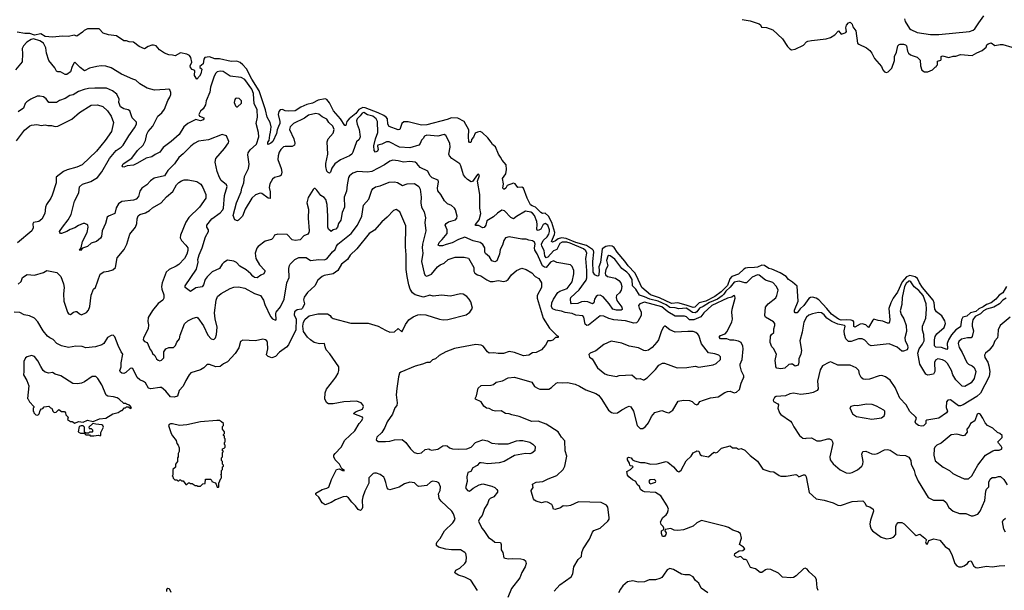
# Model space of a CAD drawing. Extents: x 2087054 to 2277909, y 548907 to 753496.
# Tile 182 of 256: x 2148092 to 2159001, y 622346 to 628675. Entities that reach past the tile are written whole.
import ezdxf

# ---------------------------------------------------------------- set-up
doc = ezdxf.new("R2010")
doc.units = 0

msp = doc.modelspace()

# ---------------------------------------------------------------- linework, layer by layer
at = {"layer": '0CON20XD'}
for points in [[(2156095, 628678), (2156184, 628664), (2156285, 628629), (2156299, 628619), (2156311, 628591), (2156365, 628590), (2156435, 628563), (2156544, 628464), (2156598, 628378), (2156625, 628350), (2156645, 628340), (2156685, 628347), (2156775, 628391), (2156808, 628428), (2156825, 628438), (2156865, 628446), (2157028, 628462), (2157075, 628477), (2157125, 628507), (2157165, 628550), (2157195, 628516), (2157226, 628524), (2157245, 628533), (2157252, 628545), (2157246, 628585), (2157251, 628615), (2157275, 628639), (2157295, 628646), (2157317, 628625), (2157324, 628594), (2157355, 628550), (2157376, 628416), (2157388, 628405), (2157475, 628364), (2157512, 628332), (2157533, 628303), (2157562, 628245), (2157642, 628155), (2157655, 628120), (2157675, 628096), (2157695, 628091), (2157715, 628098), (2157755, 628137), (2157786, 628224), (2157784, 628266), (2157807, 628315), (2157822, 628385), (2157835, 628398), (2157847, 628403), (2157885, 628403), (2157905, 628396), (2157917, 628385), (2157929, 628325), (2157940, 628305), (2157962, 628285), (2157992, 628275), (2158035, 628260), (2158067, 628225), (2158071, 628165), (2158088, 628115), (2158115, 628098), (2158152, 628098), (2158205, 628118), (2158235, 628150), (2158250, 628155), (2158250, 628165), (2158260, 628175), (2158260, 628215), (2158298, 628225), (2158303, 628235), (2158302, 628265), (2158315, 628273), (2158385, 628257), (2158435, 628271), (2158465, 628269), (2158515, 628288), (2158645, 628278), (2158695, 628308), (2158757, 628335), (2158799, 628371), (2158808, 628395), (2158821, 628409), (2158855, 628419), (2158895, 628388), (2158955, 628400), (2158985, 628400), (2159085, 628371)], [(2157895, 628685), (2157902, 628655), (2157949, 628579), (2157966, 628565), (2158035, 628534), (2158185, 628510), (2158275, 628510), (2158615, 628543), (2158655, 628558), (2158675, 628572), (2158720, 628640), (2158773, 628717)], [(2159025, 625715), (2158985, 625645), (2158945, 625618), (2158906, 625574), (2158855, 625535), (2158802, 625518), (2158765, 625492), (2158720, 625470), (2158685, 625438), (2158625, 625425), (2158585, 625388), (2158543, 625375), (2158527, 625345), (2158515, 625267), (2158465, 625237), (2158415, 625179), (2158384, 625126), (2158369, 625085), (2158370, 625030), (2158365, 625016), (2158305, 625039), (2158243, 625043), (2158227, 625057), (2158227, 625125), (2158235, 625160), (2158255, 625192), (2158335, 625262), (2158350, 625305), (2158343, 625335), (2158310, 625390), (2158251, 625435), (2158233, 625463), (2158223, 625535), (2158212, 625565), (2158094, 625705), (2158063, 625755), (2158041, 625805), (2158014, 625824), (2157955, 625838), (2157917, 625823), (2157871, 625769), (2157818, 625652), (2157768, 625585), (2157744, 625535), (2157723, 625473), (2157731, 625345), (2157725, 625311), (2157705, 625309), (2157655, 625333), (2157605, 625339), (2157557, 625353), (2157545, 625344), (2157495, 625260), (2157465, 625292), (2157425, 625300), (2157405, 625297), (2157345, 625265), (2157332, 625272), (2157332, 625325), (2157325, 625335), (2157305, 625343), (2157255, 625347), (2157195, 625341), (2157165, 625353), (2157085, 625409), (2157035, 625472), (2156945, 625567), (2156915, 625585), (2156875, 625597), (2156855, 625595), (2156835, 625584), (2156781, 625505), (2156740, 625470), (2156705, 625425), (2156685, 625422), (2156676, 625435), (2156678, 625455), (2156718, 625552), (2156705, 625718), (2156655, 625765), (2156611, 625795), (2156585, 625825), (2156519, 625869), (2156427, 625907), (2156391, 625915), (2156345, 625950), (2156315, 625952), (2156268, 625932), (2156233, 625925), (2156155, 625924), (2156135, 625919), (2156115, 625909), (2156055, 625854), (2155982, 625825), (2155960, 625800), (2155935, 625727), (2155865, 625655), (2155795, 625604), (2155695, 625553), (2155620, 625535), (2155572, 625488), (2155555, 625482), (2155475, 625510), (2155385, 625533), (2155315, 625526), (2155182, 625592), (2155080, 625625), (2154986, 625705), (2154927, 625835), (2154906, 625866), (2154832, 625945), (2154798, 625998), (2154712, 626095), (2154677, 626147), (2154655, 626163), (2154625, 626166), (2154585, 626160), (2154546, 626134), (2154528, 625982), (2154510, 625935), (2154514, 625895), (2154508, 625845), (2154505, 625834), (2154495, 625831), (2154465, 625845), (2154447, 625875), (2154441, 625995), (2154455, 626095), (2154449, 626115), (2154438, 626128), (2154372, 626172), (2154255, 626205), (2154145, 626248), (2154094, 626256), (2154057, 626243), (2154027, 626223), (2153996, 626206), (2153986, 626215), (2154018, 626292), (2154020, 626315), (2153989, 626425), (2153950, 626495), (2153915, 626530), (2153885, 626526), (2153865, 626537), (2153806, 626595), (2153769, 626609), (2153753, 626623), (2153716, 626696), (2153675, 626806), (2153655, 626817), (2153610, 626815), (2153581, 626855), (2153565, 626861), (2153495, 626835), (2153480, 626805), (2153465, 626796), (2153455, 626796), (2153446, 626805), (2153453, 626855), (2153442, 626915), (2153478, 626965), (2153486, 627015), (2153482, 627065), (2153437, 627117), (2153421, 627151), (2153396, 627185), (2153364, 627265), (2153332, 627292), (2153316, 627316), (2153278, 627365), (2153215, 627424), (2153195, 627434), (2153163, 627427), (2153140, 627415), (2153119, 627371), (2153097, 627345), (2153095, 627320), (2153087, 627313), (2153075, 627313), (2153068, 627325), (2153064, 627375), (2153067, 627455), (2153017, 627545), (2152945, 627582), (2152875, 627588), (2152827, 627567), (2152602, 627508), (2152545, 627507), (2152395, 627544), (2152347, 627543), (2152325, 627525), (2152305, 627458), (2152287, 627453), (2152185, 627490), (2152171, 627515), (2152168, 627575), (2152153, 627595), (2152125, 627611), (2152063, 627643), (2151919, 627699), (2151895, 627701), (2151850, 627680), (2151816, 627634), (2151742, 627575), (2151718, 627545), (2151705, 627502), (2151695, 627503), (2151648, 627575), (2151568, 627665), (2151525, 627752), (2151495, 627788), (2151475, 627798), (2151399, 627781), (2151335, 627750), (2151275, 627736), (2151207, 627705), (2151145, 627665), (2151069, 627659), (2151033, 627663), (2151005, 627679), (2150977, 627675), (2150962, 627658), (2150955, 627625), (2150976, 627545), (2150974, 627525), (2150959, 627491), (2150944, 627455), (2150937, 627413), (2150897, 627325), (2150875, 627306), (2150845, 627292), (2150840, 627295), (2150841, 627315), (2150855, 627335), (2150862, 627395), (2150872, 627428), (2150878, 627485), (2150868, 627535), (2150835, 627594), (2150817, 627677), (2150745, 627885), (2150664, 628015), (2150605, 628129), (2150565, 628175), (2150535, 628199), (2150500, 628215), (2150435, 628213), (2150305, 628242), (2150255, 628240), (2150195, 628263), (2150145, 628255), (2150131, 628239), (2150125, 628184), (2150088, 628155), (2150088, 628145), (2150104, 628135), (2150109, 628125), (2150099, 628075), (2150085, 628048), (2150055, 628016), (2150028, 628055), (2150032, 628112), (2150003, 628123), (2149984, 628145), (2149983, 628165), (2149998, 628205), (2149988, 628255), (2149975, 628277), (2149945, 628293), (2149875, 628306), (2149816, 628274), (2149785, 628282), (2149744, 628284), (2149695, 628302), (2149642, 628342), (2149605, 628384), (2149576, 628394), (2149555, 628394), (2149515, 628379), (2149475, 628350), (2149415, 628378), (2149355, 628426), (2149305, 628430), (2149275, 628442), (2149245, 628440), (2149166, 628496), (2149075, 628506), (2149016, 628526), (2148972, 628572), (2148845, 628572), (2148805, 628554), (2148787, 628535), (2148725, 628492), (2148695, 628503), (2148635, 628488), (2148565, 628494), (2148455, 628480), (2148375, 628490), (2148325, 628517), (2148255, 628505), (2148205, 628521), (2148151, 628521), (2148065, 628536)], [(2152998, 626992), (2152981, 627055), (2152968, 627078), (2152881, 627135), (2152854, 627165), (2152848, 627185), (2152863, 627263), (2152859, 627305), (2152815, 627390), (2152795, 627400), (2152725, 627383), (2152602, 627395), (2152578, 627382), (2152564, 627356), (2152545, 627337), (2152529, 627301), (2152513, 627285), (2152415, 627253), (2152300, 627260), (2152185, 627320), (2152155, 627321), (2152105, 627294), (2152060, 627285), (2152056, 627274), (2152063, 627235), (2152055, 627216), (2152035, 627206), (2152021, 627225), (2152016, 627275), (2152034, 627355), (2152060, 627425), (2152055, 627545), (2152042, 627575), (2152005, 627605), (2151945, 627620), (2151905, 627647), (2151885, 627639), (2151863, 627607), (2151832, 627575), (2151824, 627555), (2151831, 627515), (2151853, 627457), (2151864, 627375), (2151852, 627348), (2151825, 627319), (2151784, 627205), (2151771, 627185), (2151746, 627165), (2151645, 627122), (2151583, 627075), (2151551, 627029), (2151537, 626983), (2151525, 626974), (2151509, 626979), (2151496, 626995), (2151483, 627045), (2151485, 627080), (2151508, 627185), (2151499, 627319), (2151511, 627355), (2151564, 627415), (2151578, 627458), (2151563, 627495), (2151519, 627535), (2151495, 627572), (2151445, 627596), (2151405, 627628), (2151375, 627635), (2151292, 627615), (2151247, 627583), (2151125, 627523), (2151090, 627485), (2151082, 627458), (2151130, 627355), (2151139, 627305), (2151136, 627285), (2151111, 627269), (2151035, 627269), (2151016, 627264), (2150987, 627235), (2150969, 627205), (2150955, 627165), (2150953, 627125), (2150991, 627025), (2150997, 626983), (2150988, 626952), (2150975, 626938), (2150915, 626924), (2150892, 626908), (2150864, 626856), (2150857, 626815), (2150868, 626765), (2150868, 626692), (2150845, 626696), (2150775, 626747), (2150755, 626751), (2150705, 626733), (2150663, 626697), (2150590, 626575), (2150562, 626495), (2150518, 626452), (2150505, 626444), (2150476, 626456), (2150456, 626505), (2150494, 626645), (2150548, 626765), (2150554, 626806), (2150576, 626865), (2150584, 626937), (2150628, 627025), (2150634, 627074), (2150620, 627175), (2150623, 627197), (2150645, 627230), (2150715, 627295), (2150741, 627375), (2150739, 627425), (2150713, 627525), (2150728, 627595), (2150722, 627675), (2150691, 627745), (2150688, 627795), (2150684, 627855), (2150666, 627905), (2150585, 628012), (2150545, 628034), (2150425, 628048), (2150345, 628102), (2150315, 628104), (2150280, 628095), (2150262, 628078), (2150242, 628038), (2150208, 627925), (2150199, 627871), (2150157, 627775), (2150151, 627729), (2150124, 627686), (2150095, 627660), (2150078, 627625), (2150084, 627604), (2150131, 627585), (2150133, 627575), (2150127, 627565), (2150095, 627555), (2150045, 627567), (2149955, 627524), (2149910, 627485), (2149858, 627402), (2149770, 627325), (2149683, 627257), (2149646, 627205), (2149595, 627181), (2149558, 627155), (2149495, 627141), (2149398, 627082), (2149355, 627062), (2149285, 627053), (2149245, 627041), (2149234, 627044), (2149227, 627055), (2149239, 627075), (2149335, 627141), (2149397, 627225), (2149459, 627285), (2149486, 627334), (2149502, 627405), (2149516, 627435), (2149567, 627493), (2149624, 627605), (2149668, 627642), (2149695, 627681), (2149732, 627778), (2149755, 627815), (2149767, 627847), (2149767, 627867), (2149755, 627897), (2149743, 627903), (2149705, 627900), (2149585, 627892), (2149505, 627916), (2149423, 627965), (2149378, 628005), (2149345, 628014), (2149221, 628071), (2149105, 628141), (2149045, 628158), (2148995, 628162), (2148946, 628154), (2148865, 628138), (2148809, 628109), (2148762, 628145), (2148705, 628203), (2148695, 628196), (2148673, 628155), (2148657, 628095), (2148615, 628067), (2148597, 628067), (2148546, 628096), (2148515, 628096), (2148502, 628105), (2148482, 628142), (2148415, 628223), (2148389, 628305), (2148382, 628362), (2148355, 628415), (2148315, 628439), (2148245, 628463), (2148218, 628455), (2148173, 628427), (2148135, 628385), (2148120, 628355), (2148125, 628295), (2148121, 628209), (2148045, 628118)], [(2152819, 626181), (2152775, 626168), (2152745, 626166), (2152729, 626175), (2152741, 626205), (2152774, 626236), (2152827, 626305), (2152827, 626345), (2152807, 626395), (2152817, 626413), (2152845, 626432), (2152921, 626455), (2152936, 626474), (2152938, 626495), (2152921, 626565), (2152911, 626585), (2152875, 626616), (2152832, 626632), (2152798, 626665), (2152760, 626735), (2152726, 626776), (2152720, 626805), (2152731, 626875), (2152727, 626895), (2152662, 626922), (2152637, 626947), (2152615, 626994), (2152528, 627035), (2152491, 627081), (2152473, 627093), (2152415, 627102), (2152345, 627093), (2152285, 627110), (2152225, 627118), (2152195, 627106), (2152136, 627064), (2151995, 626993), (2151945, 626985), (2151835, 626990), (2151785, 626972), (2151745, 626942), (2151737, 626925), (2151722, 626845), (2151715, 626775), (2151687, 626705), (2151690, 626595), (2151664, 626536), (2151649, 626452), (2151626, 626415), (2151615, 626373), (2151595, 626353), (2151566, 626344), (2151545, 626327), (2151515, 626351), (2151506, 626375), (2151506, 626495), (2151499, 626625), (2151485, 626680), (2151465, 626702), (2151429, 626725), (2151385, 626786), (2151365, 626803), (2151355, 626803), (2151345, 626793), (2151287, 626703), (2151272, 626645), (2151293, 626575), (2151289, 626475), (2151300, 626335), (2151297, 626313), (2151285, 626298), (2151241, 626279), (2151198, 626235), (2151145, 626227), (2151113, 626233), (2151055, 626292), (2150953, 626297), (2150916, 626284), (2150901, 626255), (2150883, 626237), (2150811, 626219), (2150735, 626161), (2150720, 626140), (2150703, 626085), (2150707, 626025), (2150751, 625955), (2150807, 625895), (2150808, 625882), (2150797, 625855), (2150765, 625843), (2150725, 625812), (2150695, 625816), (2150675, 625829), (2150654, 625855), (2150601, 625901), (2150533, 625943), (2150495, 625983), (2150465, 625997), (2150395, 626009), (2150355, 625982), (2150336, 625964), (2150306, 625914), (2150225, 625877), (2150168, 625822), (2150149, 625795), (2150129, 625735), (2150115, 625714), (2150045, 625701), (2149985, 625660), (2149924, 625705), (2149926, 625725), (2150053, 625907), (2150068, 625985), (2150067, 626015), (2150082, 626068), (2150114, 626145), (2150152, 626268), (2150184, 626325), (2150184, 626345), (2150164, 626375), (2150166, 626395), (2150220, 626465), (2150315, 626532), (2150344, 626565), (2150352, 626585), (2150362, 626725), (2150390, 626825), (2150383, 626845), (2150325, 626893), (2150305, 626925), (2150281, 626991), (2150258, 627095), (2150267, 627135), (2150363, 627247), (2150405, 627308), (2150409, 627325), (2150385, 627388), (2150335, 627401), (2150185, 627341), (2150075, 627328), (2150025, 627302), (2149987, 627273), (2149905, 627186), (2149854, 627145), (2149806, 627075), (2149735, 627004), (2149695, 626942), (2149584, 626916), (2149543, 626887), (2149502, 626845), (2149444, 626806), (2149422, 626775), (2149408, 626715), (2149384, 626686), (2149355, 626675), (2149225, 626657), (2149186, 626634), (2149163, 626587), (2149146, 626524), (2149075, 626497), (2149060, 626485), (2149044, 626415), (2149007, 626333), (2149000, 626270), (2148988, 626252), (2148945, 626216), (2148885, 626196), (2148845, 626160), (2148789, 626141), (2148765, 626114), (2148755, 626120), (2148774, 626146), (2148788, 626215), (2148839, 626315), (2148852, 626375), (2148846, 626395), (2148835, 626405), (2148815, 626414), (2148797, 626413), (2148745, 626391), (2148705, 626367), (2148652, 626348), (2148615, 626326), (2148556, 626304), (2148545, 626303), (2148536, 626315), (2148535, 626327), (2148565, 626375), (2148630, 626455), (2148664, 626515), (2148699, 626661), (2148746, 626755), (2148755, 626821), (2148788, 626852), (2148879, 626881), (2148955, 626923), (2149003, 626987), (2149086, 627135), (2149161, 627225), (2149215, 627260), (2149240, 627285), (2149302, 627388), (2149365, 627475), (2149388, 627515), (2149388, 627538), (2149340, 627585), (2149313, 627663), (2149294, 627674), (2149245, 627686), (2149209, 627709), (2149190, 627755), (2149194, 627795), (2149168, 627848), (2149122, 627885), (2149055, 627915), (2148925, 627917), (2148855, 627912), (2148805, 627900), (2148745, 627879), (2148685, 627843), (2148647, 627833), (2148595, 627800), (2148535, 627778), (2148500, 627755), (2148417, 627757), (2148385, 627796), (2148355, 627820), (2148315, 627828), (2148285, 627826), (2148215, 627794), (2148173, 627765), (2148153, 627745), (2148134, 627695), (2148075, 627654)], [(2150505, 627710), (2150549, 627751), (2150550, 627775), (2150525, 627800), (2150496, 627806), (2150485, 627802), (2150475, 627788), (2150470, 627755), (2150485, 627720), (2150495, 627710), (2150505, 627710)], [(2148057, 627333), (2148145, 627448), (2148205, 627496), (2148225, 627505), (2148284, 627514), (2148335, 627502), (2148354, 627506), (2148375, 627510), (2148405, 627500), (2148445, 627501), (2148485, 627490), (2148516, 627494), (2148669, 627571), (2148754, 627645), (2148885, 627727), (2148955, 627732), (2149012, 627712), (2149065, 627665), (2149105, 627605), (2149130, 627535), (2149110, 627435), (2149041, 627335), (2148944, 627215), (2148785, 627066), (2148725, 627038), (2148619, 627011), (2148577, 626993), (2148495, 626930), (2148495, 626865), (2148452, 626728), (2148436, 626694), (2148390, 626625), (2148379, 626595), (2148371, 626525), (2148336, 626464), (2148303, 626437), (2148244, 626425), (2148238, 626412), (2148241, 626365), (2148226, 626335), (2148070, 626200)], [(2159023, 625587), (2158985, 625563), (2158947, 625523), (2158885, 625487), (2158805, 625464), (2158772, 625445), (2158737, 625413), (2158678, 625385), (2158654, 625345), (2158645, 625305), (2158645, 625275), (2158660, 625225), (2158645, 625160), (2158632, 625148), (2158594, 625146), (2158525, 625130), (2158496, 625105), (2158489, 625085), (2158499, 625039), (2158535, 624985), (2158585, 624874), (2158604, 624855), (2158645, 624837), (2158667, 624817), (2158685, 624775), (2158667, 624695), (2158635, 624646), (2158565, 624606), (2158535, 624609), (2158465, 624682), (2158432, 624735), (2158415, 624785), (2158371, 624861), (2158345, 624888), (2158315, 624901), (2158265, 624914), (2158240, 624900), (2158228, 624872), (2158231, 624775), (2158216, 624744), (2158155, 624731), (2158132, 624742), (2158066, 624855), (2158042, 624975), (2158059, 625025), (2158094, 625075), (2158112, 625115), (2158109, 625185), (2158093, 625233), (2158094, 625275), (2158131, 625365), (2158138, 625465), (2158137, 625525), (2158102, 625615), (2158055, 625670), (2158003, 625713), (2157965, 625768), (2157955, 625775), (2157942, 625775), (2157915, 625750), (2157896, 625715), (2157869, 625595), (2157865, 625515), (2157848, 625445), (2157857, 625405), (2157886, 625356), (2157914, 625284), (2157919, 625215), (2157898, 625145), (2157904, 625114), (2157929, 625065), (2157931, 625035), (2157924, 625015), (2157885, 624997), (2157865, 624999), (2157815, 625043), (2157725, 625080), (2157525, 625058), (2157505, 625070), (2157455, 625121), (2157425, 625135), (2157385, 625134), (2157305, 625107), (2157275, 625106), (2157246, 625136), (2157231, 625185), (2157227, 625225), (2157238, 625275), (2157232, 625285), (2157158, 625298), (2157089, 625329), (2157033, 625363), (2157005, 625402), (2156975, 625422), (2156944, 625426), (2156875, 625414), (2156835, 625397), (2156809, 625375), (2156780, 625320), (2156762, 625208), (2156734, 625115), (2156753, 625005), (2156746, 624964), (2156726, 624914), (2156726, 624875), (2156716, 624845), (2156685, 624834), (2156655, 624854), (2156635, 624856), (2156615, 624849), (2156568, 624812), (2156525, 624801), (2156481, 624811), (2156470, 624825), (2156471, 624841), (2156464, 624895), (2156476, 624965), (2156445, 625028), (2156424, 625045), (2156408, 625095), (2156412, 625165), (2156423, 625185), (2156446, 625205), (2156446, 625245), (2156460, 625285), (2156460, 625305), (2156443, 625325), (2156354, 625374), (2156346, 625395), (2156355, 625487), (2156386, 625524), (2156468, 625592), (2156481, 625615), (2156495, 625675), (2156478, 625715), (2156435, 625761), (2156356, 625786), (2156285, 625842), (2156265, 625846), (2156209, 625821), (2156145, 625758), (2156125, 625758), (2156065, 625776), (2156007, 625763), (2155962, 625708), (2155914, 625665), (2155892, 625632), (2155875, 625612), (2155823, 625577), (2155735, 625539), (2155665, 625493), (2155625, 625475), (2155595, 625435), (2155575, 625424), (2155545, 625426), (2155495, 625465), (2155475, 625474), (2155395, 625470), (2155355, 625480), (2155295, 625482), (2155255, 625511), (2155165, 625554), (2155075, 625576), (2155015, 625603), (2154958, 625618), (2154919, 625685), (2154881, 625725), (2154877, 625795), (2154845, 625849), (2154820, 625875), (2154762, 625915), (2154685, 626020), (2154635, 626055), (2154621, 626059), (2154608, 626052), (2154592, 626005), (2154608, 625945), (2154585, 625904), (2154578, 625865), (2154581, 625845), (2154605, 625825), (2154695, 625807), (2154731, 625781), (2154752, 625755), (2154764, 625715), (2154757, 625675), (2154739, 625645), (2154705, 625615), (2154699, 625595), (2154709, 625559), (2154763, 625485), (2154769, 625462), (2154755, 625455), (2154705, 625452), (2154665, 625463), (2154625, 625522), (2154555, 625603), (2154525, 625620), (2154495, 625617), (2154480, 625605), (2154461, 625575), (2154452, 625535), (2154437, 625523), (2154386, 625546), (2154345, 625550), (2154315, 625546), (2154275, 625528), (2154205, 625522), (2154198, 625535), (2154194, 625575), (2154200, 625595), (2154291, 625679), (2154367, 625785), (2154377, 625813), (2154377, 625895), (2154365, 626025), (2154375, 626085), (2154365, 626113), (2154339, 626135), (2154191, 626195), (2154155, 626206), (2154101, 626209), (2154077, 626193), (2154045, 626128), (2154005, 626112), (2153945, 626040), (2153925, 626035), (2153910, 626055), (2153902, 626115), (2153877, 626165), (2153874, 626185), (2153891, 626225), (2153935, 626267), (2153955, 626295), (2153964, 626325), (2153961, 626345), (2153943, 626395), (2153915, 626416), (2153892, 626405), (2153867, 626353), (2153835, 626336), (2153825, 626342), (2153822, 626352), (2153825, 626405), (2153821, 626435), (2153795, 626502), (2153775, 626530), (2153755, 626541), (2153695, 626552), (2153595, 626492), (2153565, 626467), (2153535, 626481), (2153464, 626554), (2153435, 626564), (2153385, 626529), (2153343, 626487), (2153269, 626445), (2153257, 626395), (2153240, 626370), (2153225, 626366), (2153175, 626392), (2153144, 626394), (2153141, 626405), (2153184, 626456), (2153200, 626525), (2153190, 626585), (2153191, 626735), (2153166, 626885), (2153186, 626946), (2153175, 626962), (2153165, 626958), (2153110, 626880), (2153095, 626876), (2153055, 626901), (2153032, 626925), (2153009, 626955), (2152998, 626992)], [(2148075, 625742), (2148107, 625773), (2148124, 625815), (2148175, 625848), (2148255, 625843), (2148355, 625872), (2148395, 625892), (2148505, 625871), (2148548, 625825), (2148578, 625745), (2148586, 625704), (2148577, 625633), (2148583, 625555), (2148622, 625432), (2148635, 625412), (2148655, 625406), (2148688, 625432), (2148715, 625440), (2148727, 625437), (2148755, 625411), (2148778, 625402), (2148832, 625428), (2148856, 625454), (2148869, 625495), (2148885, 625620), (2148912, 625685), (2148934, 625706), (2148985, 625853), (2149023, 625877), (2149077, 625887), (2149125, 625901), (2149153, 625927), (2149174, 626035), (2149249, 626125), (2149280, 626185), (2149314, 626296), (2149377, 626373), (2149390, 626415), (2149393, 626467), (2149405, 626499), (2149425, 626513), (2149488, 626532), (2149531, 626559), (2149565, 626588), (2149661, 626645), (2149720, 626710), (2149789, 626771), (2149831, 626845), (2149855, 626870), (2149885, 626888), (2149915, 626898), (2149958, 626898), (2150055, 626882), (2150099, 626849), (2150122, 626815), (2150154, 626735), (2150155, 626695), (2150083, 626595), (2149965, 626482), (2149932, 626428), (2149875, 626285), (2149872, 626255), (2149884, 626225), (2149935, 626175), (2149955, 626145), (2149956, 626115), (2149945, 626075), (2149919, 626025), (2149855, 625960), (2149825, 625940), (2149747, 625905), (2149716, 625874), (2149671, 625755), (2149663, 625715), (2149666, 625685), (2149690, 625625), (2149690, 625585), (2149679, 625565), (2149625, 625529), (2149565, 625451), (2149517, 625373), (2149511, 625329), (2149520, 625290), (2149515, 625245), (2149464, 625145), (2149462, 625125), (2149476, 625106), (2149505, 625093), (2149538, 625018), (2149556, 624996), (2149564, 624974), (2149591, 624951), (2149608, 624915), (2149625, 624898), (2149645, 624891), (2149665, 624900), (2149691, 624925), (2149689, 624991), (2149712, 625025), (2149745, 625040), (2149795, 625041), (2149817, 625063), (2149833, 625097), (2149864, 625135), (2149870, 625175), (2149919, 625301), (2149955, 625334), (2150015, 625366), (2150054, 625374), (2150066, 625367), (2150128, 625278), (2150178, 625175), (2150215, 625136), (2150245, 625127), (2150260, 625145), (2150273, 625185), (2150281, 625265), (2150259, 625359), (2150249, 625425), (2150268, 625565), (2150285, 625605), (2150325, 625640), (2150425, 625694), (2150465, 625709), (2150515, 625711), (2150585, 625699), (2150695, 625640), (2150760, 625615), (2150794, 625565), (2150809, 625515), (2150870, 625385), (2150895, 625358), (2150925, 625344), (2150933, 625347), (2150929, 625415), (2150935, 625433), (2150981, 625489), (2151021, 625575), (2151053, 625755), (2151079, 625815), (2151073, 625915), (2151080, 625950), (2151088, 625965), (2151139, 626015), (2151185, 626038), (2151266, 626036), (2151315, 626004), (2151405, 626016), (2151465, 626011), (2151495, 626021), (2151558, 626102), (2151588, 626125), (2151602, 626165), (2151616, 626184), (2151766, 626305), (2151836, 626395), (2151883, 626497), (2151901, 626619), (2151962, 626685), (2151995, 626785), (2152007, 626803), (2152035, 626820), (2152085, 626831), (2152185, 626873), (2152245, 626876), (2152278, 626868), (2152335, 626837), (2152387, 626853), (2152467, 626857), (2152513, 626825), (2152529, 626795), (2152539, 626705), (2152535, 626642), (2152545, 626595), (2152572, 626545), (2152588, 626478), (2152580, 626425), (2152591, 626335), (2152556, 626185), (2152552, 626145), (2152558, 626085), (2152543, 625995), (2152573, 625863), (2152585, 625839), (2152605, 625831), (2152655, 625852), (2152722, 625935), (2152752, 625958), (2152795, 625975), (2152838, 626015), (2152917, 626043), (2153015, 626041), (2153065, 626029), (2153123, 625925), (2153124, 625885), (2153136, 625865), (2153165, 625844), (2153201, 625835), (2153268, 625788), (2153305, 625773), (2153338, 625772), (2153395, 625781), (2153455, 625771), (2153482, 625778), (2153506, 625795), (2153542, 625845), (2153597, 625895), (2153655, 625919), (2153705, 625906), (2153765, 625867), (2153805, 625828), (2153845, 625805), (2153873, 625755), (2153874, 625706), (2153825, 625615), (2153825, 625588), (2153891, 625365), (2153964, 625254), (2154042, 625172), (2154060, 625165), (2154058, 625152), (2154028, 625152), (2153999, 625121), (2153976, 625114), (2153945, 625113), (2153917, 625065), (2153875, 625014), (2153816, 624984), (2153775, 624982), (2153735, 624953), (2153675, 624947), (2153574, 624984), (2153515, 624995), (2153453, 624973), (2153395, 624972), (2153345, 624980), (2153295, 624977), (2153275, 624993), (2153226, 625055), (2153205, 625066), (2153145, 625073), (2152911, 625029), (2152815, 624991), (2152739, 624951), (2152698, 624915), (2152666, 624904), (2152635, 624873), (2152603, 624873), (2152557, 624853), (2152475, 624834), (2152315, 624767), (2152302, 624755), (2152288, 624715), (2152271, 624585), (2152265, 624515), (2152273, 624425), (2152270, 624395), (2152249, 624371), (2152221, 624299), (2152165, 624216), (2152138, 624152), (2152103, 624097), (2152051, 624045), (2152040, 624015), (2152065, 623997), (2152144, 623996), (2152195, 624000), (2152245, 624016), (2152329, 624019), (2152372, 623985), (2152421, 623915), (2152463, 623875), (2152502, 623862), (2152545, 623870), (2152585, 623908), (2152625, 623914), (2152637, 623907), (2152655, 623900), (2152725, 623912), (2152782, 623948), (2152805, 623952), (2152828, 623948), (2152856, 623926), (2152886, 623916), (2152955, 623910), (2153045, 623914), (2153096, 623934), (2153144, 623985), (2153160, 623995), (2153225, 624014), (2153275, 624004), (2153325, 623979), (2153395, 623971), (2153505, 623971), (2153595, 624004), (2153628, 624008), (2153665, 624007), (2153745, 623989), (2153779, 623969), (2153803, 623943), (2153798, 623895), (2153765, 623866), (2153745, 623861), (2153695, 623863), (2153575, 623842), (2153460, 623775), (2153405, 623759), (2153275, 623751), (2153235, 623757)], [(2153165, 622343), (2153090, 622460), (2153025, 622494), (2152954, 622514), (2152916, 622535), (2152913, 622545), (2152925, 622570), (2152967, 622593), (2153026, 622645), (2153038, 622665), (2153044, 622715), (2153036, 622755), (2153026, 622767), (2152976, 622796), (2152875, 622795), (2152815, 622802), (2152731, 622825), (2152711, 622845), (2152709, 622865), (2152716, 622884), (2152750, 622920), (2152798, 623005), (2152891, 623095), (2152916, 623136), (2152899, 623195), (2152881, 623225), (2152761, 623335), (2152738, 623365), (2152731, 623415), (2152751, 623455), (2152756, 623495), (2152737, 623537), (2152715, 623550), (2152665, 623556), (2152645, 623546), (2152605, 623510), (2152515, 623496), (2152498, 623505), (2152465, 623539), (2152415, 623544), (2152355, 623528), (2152298, 623492), (2152195, 623461), (2152175, 623468), (2152162, 623482), (2152148, 623542), (2152136, 623585), (2152125, 623601), (2152085, 623631), (2152045, 623646), (2152025, 623647), (2152009, 623641), (2151962, 623595), (2151962, 623535), (2151915, 623445), (2151895, 623384), (2151887, 623345), (2151890, 623265), (2151883, 623245), (2151867, 623233), (2151842, 623242), (2151812, 623285), (2151773, 623323), (2151735, 623373), (2151715, 623386), (2151678, 623382), (2151591, 623349), (2151545, 623322), (2151475, 623294), (2151445, 623316), (2151408, 623378), (2151375, 623408), (2151372, 623425), (2151444, 623466), (2151495, 623478), (2151518, 623492), (2151548, 623575), (2151604, 623685), (2151632, 623692), (2151668, 623675), (2151692, 623675), (2151663, 623693), (2151637, 623745), (2151589, 623795), (2151574, 623825), (2151574, 623845), (2151586, 623864), (2151654, 623935), (2151695, 624012), (2151805, 624114), (2151855, 624195), (2151882, 624228), (2151894, 624255), (2151890, 624265), (2151796, 624305), (2151799, 624315), (2151822, 624328), (2151891, 624355), (2151901, 624385), (2151894, 624405), (2151876, 624426), (2151825, 624446), (2151685, 624436), (2151565, 624414), (2151515, 624414), (2151495, 624424), (2151474, 624465), (2151478, 624535), (2151493, 624577), (2151572, 624682), (2151595, 624710), (2151619, 624755), (2151629, 624785), (2151628, 624825), (2151530, 624970), (2151488, 625015), (2151476, 625045), (2151470, 625085), (2151415, 625080), (2151354, 625094), (2151313, 625123), (2151280, 625155), (2151236, 625215), (2151229, 625275), (2151238, 625322), (2151255, 625352), (2151299, 625391), (2151395, 625411), (2151501, 625411), (2151532, 625395), (2151542, 625375), (2151565, 625362), (2151761, 625311), (2151955, 625310), (2152065, 625276), (2152145, 625231), (2152195, 625211), (2152245, 625213), (2152285, 625251), (2152325, 625212), (2152338, 625232), (2152366, 625295), (2152404, 625345), (2152452, 625378), (2152505, 625402), (2152535, 625407), (2152592, 625402), (2152745, 625354), (2152785, 625348), (2152835, 625349), (2153038, 625402), (2153079, 625431), (2153108, 625475), (2153090, 625545), (2153074, 625575), (2153045, 625606), (2153005, 625632), (2152975, 625636), (2152865, 625609), (2152765, 625619), (2152675, 625610), (2152635, 625620), (2152565, 625597), (2152475, 625623), (2152445, 625645), (2152418, 625685), (2152402, 625735), (2152385, 625825), (2152375, 625905), (2152376, 626066), (2152365, 626155), (2152370, 626390), (2152304, 626545), (2152265, 626570), (2152235, 626559), (2152165, 626484), (2152106, 626434), (2152025, 626341), (2151965, 626302), (2151828, 626132), (2151752, 626065), (2151726, 626015), (2151658, 625962), (2151617, 625893), (2151564, 625856), (2151465, 625837), (2151444, 625826), (2151397, 625785), (2151364, 625725), (2151280, 625650), (2151245, 625597), (2151238, 625568), (2151248, 625522), (2151226, 625474), (2151214, 625466), (2151165, 625458), (2151136, 625435), (2151132, 625402), (2151156, 625354), (2151151, 625235), (2151070, 625070), (2151048, 625042), (2150972, 624988), (2150925, 624940), (2150885, 624926), (2150845, 624939), (2150828, 624958), (2150841, 625025), (2150838, 625095), (2150830, 625115), (2150816, 625126), (2150785, 625130), (2150705, 625112), (2150565, 625122), (2150539, 625105), (2150522, 625035), (2150478, 624972), (2150395, 624880), (2150351, 624859), (2150315, 624827), (2150265, 624826), (2150195, 624850), (2150175, 624851), (2150161, 624845), (2150133, 624815), (2150095, 624792), (2149990, 624760), (2149969, 624735), (2149934, 624675), (2149905, 624611), (2149858, 624562), (2149841, 624499), (2149805, 624487), (2149765, 624494), (2149712, 624555), (2149665, 624595), (2149645, 624597), (2149545, 624582), (2149519, 624589), (2149485, 624648), (2149465, 624663), (2149425, 624679), (2149395, 624705), (2149345, 624806), (2149335, 624811), (2149315, 624806), (2149268, 624762), (2149245, 624751), (2149224, 624754), (2149208, 624765), (2149202, 624785), (2149208, 624802), (2149218, 624825), (2149218, 624868), (2149236, 624965), (2149215, 624993), (2149182, 625062), (2149146, 625156), (2149127, 625177), (2149105, 625173), (2149065, 625149), (2149023, 625085), (2149002, 625068), (2148934, 625046), (2148825, 625035), (2148785, 625049), (2148715, 625056), (2148635, 625040), (2148557, 625057), (2148505, 625082), (2148465, 625129), (2148425, 625146), (2148399, 625165), (2148353, 625225), (2148294, 625324), (2148256, 625366), (2148200, 625390), (2148142, 625402), (2148095, 625428), (2148030, 625430)], [(2154013, 622337), (2154075, 622408), (2154204, 622496), (2154219, 622531), (2154233, 622607), (2154281, 622689), (2154315, 622720), (2154322, 622765), (2154336, 622805), (2154404, 622915), (2154439, 622992), (2154455, 623009), (2154525, 623036), (2154610, 623115), (2154622, 623135), (2154623, 623155), (2154609, 623269), (2154592, 623292), (2154535, 623322), (2154285, 623328), (2154195, 623287), (2154155, 623281), (2154115, 623284), (2154085, 623263), (2154025, 623243), (2154007, 623247), (2153996, 623285), (2153987, 623297), (2153940, 623325), (2153915, 623329), (2153875, 623317), (2153814, 623334), (2153797, 623345), (2153785, 623360), (2153760, 623445), (2153760, 623455), (2153780, 623485), (2153774, 623525), (2153815, 623547), (2153888, 623552), (2153947, 623583), (2154045, 623620), (2154114, 623686), (2154131, 623725), (2154153, 623835), (2154135, 623895), (2154131, 624005), (2154095, 624045), (2154059, 624105), (2153925, 624189), (2153835, 624222), (2153765, 624220), (2153625, 624273), (2153544, 624294), (2153515, 624304), (2153475, 624306), (2153425, 624338), (2153364, 624334), (2153335, 624341), (2153295, 624362), (2153265, 624367), (2153235, 624390), (2153204, 624435), (2153142, 624465), (2153139, 624475), (2153154, 624505), (2153171, 624589), (2153205, 624619), (2153315, 624620), (2153341, 624629), (2153372, 624655), (2153442, 624668), (2153505, 624702), (2153575, 624709), (2153765, 624656), (2153796, 624606), (2153835, 624583), (2153855, 624578), (2153955, 624578), (2153985, 624595), (2154036, 624644), (2154055, 624653), (2154105, 624648), (2154161, 624651), (2154245, 624633), (2154295, 624612), (2154365, 624569), (2154475, 624530), (2154505, 624509), (2154535, 624474), (2154615, 624345), (2154648, 624318), (2154675, 624311), (2154716, 624314), (2154765, 624349), (2154828, 624382), (2154845, 624387), (2154865, 624380), (2154892, 624332), (2154934, 624176), (2154965, 624140), (2154995, 624142), (2155025, 624162), (2155059, 624205), (2155092, 624275), (2155130, 624320), (2155205, 624341), (2155255, 624321), (2155285, 624316), (2155327, 624345), (2155387, 624443), (2155445, 624456), (2155515, 624452), (2155542, 624442), (2155568, 624415), (2155595, 624404), (2155609, 624411), (2155628, 624442), (2155670, 624455), (2155745, 624482), (2155829, 624491), (2155905, 624540), (2155935, 624550), (2155965, 624554), (2156007, 624537), (2156035, 624544), (2156068, 624575), (2156086, 624645), (2156106, 624694), (2156116, 624705), (2156116, 624725), (2156088, 624778), (2156074, 624835), (2156076, 624855), (2156098, 624905), (2156109, 625025), (2156103, 625055), (2156085, 625094), (2156055, 625109), (2156005, 625119), (2155965, 625119), (2155925, 625136), (2155855, 625134), (2155842, 625155), (2155855, 625171), (2155908, 625192), (2155930, 625215), (2155981, 625325), (2155989, 625355), (2155983, 625433), (2155987, 625465), (2156018, 625588), (2156015, 625610), (2156005, 625617), (2155999, 625611), (2155983, 625597), (2155935, 625588), (2155759, 625505), (2155671, 625425), (2155640, 625380), (2155560, 625345), (2155515, 625348), (2155480, 625380), (2155457, 625387), (2155355, 625387), (2155275, 625436), (2155205, 625489), (2155015, 625543), (2154963, 625525), (2154948, 625505), (2154954, 625475), (2154976, 625435), (2154977, 625395), (2154942, 625328), (2154927, 625313), (2154895, 625308), (2154804, 625334), (2154675, 625346), (2154621, 625361), (2154565, 625388), (2154525, 625390), (2154395, 625287), (2154375, 625284), (2154358, 625298), (2154344, 625374), (2154332, 625392), (2154255, 625399), (2154215, 625416), (2154135, 625427), (2154095, 625442), (2154033, 625453), (2153995, 625470), (2153984, 625494), (2153988, 625535), (2154005, 625575), (2154055, 625648), (2154075, 625665), (2154159, 625695), (2154214, 625766), (2154233, 625855), (2154232, 625895), (2154215, 625937), (2154195, 625958), (2154045, 625982), (2154005, 625999), (2153975, 625984), (2153924, 625926), (2153905, 625929), (2153886, 625946), (2153825, 626079), (2153799, 626119), (2153795, 626145), (2153802, 626185), (2153795, 626207), (2153775, 626222), (2153735, 626228), (2153705, 626240), (2153655, 626242), (2153515, 626267), (2153474, 626256), (2153455, 626225), (2153443, 626175), (2153416, 626125), (2153407, 626075), (2153378, 626002), (2153355, 625988), (2153325, 626001), (2153296, 626046), (2153252, 626082), (2153247, 626097), (2153247, 626145), (2153222, 626182), (2153195, 626203), (2153115, 626221), (2153025, 626262), (2152955, 626238), (2152885, 626201), (2152819, 626181)], [(2155001, 624681), (2155012, 624682), (2155015, 624683), (2155045, 624703), (2155136, 624794), (2155174, 624845), (2155215, 624866), (2155235, 624866), (2155375, 624814), (2155485, 624816), (2155575, 624831), (2155617, 624823), (2155775, 624846), (2155808, 624862), (2155857, 624905), (2155857, 624935), (2155838, 624955), (2155795, 624970), (2155725, 624979), (2155645, 625080), (2155615, 625171), (2155605, 625188), (2155585, 625204), (2155555, 625215), (2155495, 625217), (2155355, 625208), (2155294, 625234), (2155245, 625276), (2155235, 625276), (2155226, 625264), (2155204, 625225), (2155169, 625125), (2155153, 625097), (2155101, 625039), (2155059, 625011), (2155025, 625003), (2155006, 625006), (2154948, 625035), (2154845, 625056), (2154765, 625088), (2154645, 625110), (2154565, 625072), (2154475, 625002), (2154412, 624978), (2154397, 624963), (2154405, 624933), (2154435, 624913), (2154494, 624815), (2154577, 624747), (2154605, 624736), (2154705, 624716), (2154735, 624728), (2154875, 624738), (2154925, 624692), (2154965, 624697), (2155001, 624681)], [(2159064, 625375), (2158956, 625284), (2158934, 625235), (2158931, 625175), (2158924, 625145), (2158895, 625112), (2158879, 625065), (2158835, 625011), (2158792, 624975), (2158780, 624955), (2158785, 624927), (2158817, 624877), (2158830, 624835), (2158840, 624775), (2158832, 624718), (2158736, 624534), (2158695, 624497), (2158545, 624402), (2158515, 624391), (2158495, 624393), (2158405, 624460), (2158375, 624454), (2158362, 624435), (2158358, 624375), (2158371, 624335), (2158359, 624315), (2158275, 624255), (2158142, 624235), (2158130, 624225), (2158132, 624195), (2158105, 624170), (2158085, 624166), (2158050, 624175), (2158022, 624195), (2158012, 624215), (2158028, 624255), (2158022, 624265), (2157955, 624329), (2157913, 624405), (2157845, 624479), (2157791, 624595), (2157735, 624677), (2157685, 624714), (2157645, 624729), (2157615, 624726), (2157507, 624687), (2157465, 624683), (2157439, 624689), (2157415, 624707), (2157396, 624745), (2157388, 624785), (2157361, 624815), (2157295, 624843), (2157155, 624844), (2157094, 624874), (2157075, 624879), (2157056, 624874), (2156985, 624836), (2156960, 624790), (2156931, 624665), (2156939, 624581), (2156929, 624561), (2156885, 624539), (2156835, 624528), (2156745, 624518), (2156665, 624533), (2156625, 624525), (2156575, 624503), (2156474, 624496), (2156454, 624486), (2156440, 624455), (2156445, 624442), (2156492, 624415), (2156498, 624405), (2156492, 624365), (2156510, 624315), (2156525, 624298), (2156633, 624223), (2156648, 624205), (2156668, 624158), (2156732, 624065), (2156770, 624035), (2156795, 624030), (2156806, 624034), (2156866, 624036), (2156925, 624004), (2156966, 624004), (2157046, 624026), (2157065, 624026), (2157086, 624016), (2157099, 623995), (2157101, 623975), (2157069, 623825), (2157071, 623795), (2157105, 623751), (2157184, 623684), (2157248, 623648), (2157285, 623644), (2157317, 623653), (2157375, 623684), (2157424, 623725), (2157434, 623745), (2157436, 623775), (2157421, 623855), (2157434, 623886), (2157465, 623888), (2157535, 623859), (2157565, 623857), (2157595, 623864), (2157674, 623906), (2157705, 623908), (2157735, 623899), (2157815, 623850), (2157845, 623844), (2157905, 623843), (2157944, 623824), (2157966, 623786), (2157970, 623745), (2158004, 623675), (2158015, 623632), (2158046, 623556), (2158157, 623375), (2158215, 623346), (2158326, 623346), (2158355, 623321), (2158388, 623265), (2158435, 623225), (2158505, 623197), (2158575, 623199), (2158635, 623174), (2158655, 623172)], [(2148705, 624202), (2148745, 624218), (2148795, 624212), (2148845, 624232), (2148905, 624220), (2148975, 624247), (2149045, 624256), (2149125, 624303), (2149185, 624318), (2149215, 624340), (2149228, 624342), (2149255, 624370), (2149265, 624370), (2149275, 624380), (2149295, 624380), (2149325, 624362), (2149330, 624375), (2149308, 624398), (2149275, 624410), (2149265, 624420), (2149245, 624420), (2149196, 624466), (2149171, 624481), (2149133, 624493), (2149068, 624498), (2149051, 624511), (2149003, 624625), (2148960, 624695), (2148935, 624716), (2148895, 624716), (2148811, 624659), (2148776, 624644), (2148733, 624637), (2148680, 624640), (2148548, 624725), (2148484, 624744), (2148455, 624763), (2148415, 624754), (2148376, 624766), (2148353, 624785), (2148325, 624828), (2148295, 624890), (2148255, 624940), (2148225, 624952), (2148175, 624937), (2148156, 624924), (2148140, 624885), (2148140, 624775), (2148133, 624737), (2148172, 624672), (2148193, 624615), (2148180, 624475), (2148188, 624468), (2148200, 624435), (2148250, 624385), (2148250, 624375), (2148240, 624365), (2148240, 624335), (2148250, 624325), (2148250, 624315), (2148272, 624292), (2148295, 624290), (2148308, 624302), (2148318, 624342), (2148335, 624360), (2148348, 624362), (2148365, 624380), (2148415, 624390), (2148432, 624372), (2148448, 624368), (2148460, 624335), (2148475, 624320), (2148498, 624322), (2148525, 624350), (2148555, 624330), (2148588, 624328), (2148600, 624315), (2148602, 624292), (2148630, 624265), (2148622, 624242), (2148655, 624220), (2148675, 624220), (2148705, 624202)], [(2157535, 624246), (2157615, 624254), (2157640, 624260), (2157669, 624281), (2157679, 624305), (2157676, 624335), (2157665, 624346), (2157585, 624389), (2157537, 624407), (2157475, 624411), (2157375, 624394), (2157344, 624396), (2157300, 624385), (2157288, 624372), (2157320, 624305), (2157364, 624274), (2157535, 624246)], [(2158555, 623583), (2158605, 623584), (2158642, 623615), (2158707, 623733), (2158794, 623846), (2158875, 623893), (2158895, 623899), (2158945, 623900), (2158969, 623911), (2158977, 623923), (2158966, 623945), (2158935, 623980), (2158931, 623995), (2158977, 624043), (2158976, 624065), (2158952, 624085), (2158925, 624097), (2158875, 624146), (2158815, 624176), (2158789, 624205), (2158764, 624254), (2158737, 624295), (2158725, 624303), (2158715, 624306), (2158700, 624300), (2158673, 624225), (2158626, 624195), (2158612, 624165), (2158587, 624135), (2158590, 624100), (2158560, 624065), (2158545, 624059), (2158475, 624079), (2158411, 624069), (2158300, 623980), (2158254, 623956), (2158232, 623935), (2158223, 623915), (2158221, 623845), (2158235, 623783), (2158323, 623713), (2158395, 623676), (2158432, 623642), (2158475, 623618), (2158555, 623583)], [(2148915, 624058), (2148965, 624068), (2148985, 624060), (2148992, 624068), (2148992, 624095), (2149020, 624155), (2149013, 624173), (2149002, 624182), (2148935, 624188), (2148903, 624197), (2148860, 624155), (2148862, 624142), (2148885, 624140), (2148900, 624125), (2148900, 624105), (2148895, 624100), (2148865, 624100), (2148855, 624090), (2148825, 624090), (2148812, 624102), (2148810, 624155), (2148795, 624170), (2148775, 624172), (2148750, 624165), (2148740, 624105), (2148765, 624090), (2148805, 624090), (2148825, 624070), (2148865, 624070), (2148875, 624060), (2148915, 624058)], [(2150295, 623490), (2150300, 623495), (2150300, 623535), (2150320, 623585), (2150330, 623595), (2150330, 623615), (2150320, 623625), (2150330, 623635), (2150330, 623675), (2150340, 623685), (2150340, 623715), (2150350, 623725), (2150350, 623735), (2150340, 623745), (2150340, 623775), (2150330, 623785), (2150330, 623815), (2150340, 623825), (2150340, 623875), (2150350, 623885), (2150340, 623895), (2150340, 623915), (2150358, 623922), (2150370, 623935), (2150370, 623955), (2150360, 623965), (2150360, 623985), (2150370, 623995), (2150370, 624025), (2150362, 624032), (2150360, 624055), (2150350, 624065), (2150350, 624075), (2150360, 624085), (2150360, 624105), (2150340, 624135), (2150340, 624165), (2150350, 624175), (2150350, 624195), (2150330, 624215), (2150305, 624228), (2150275, 624230), (2150094, 624214), (2149945, 624181), (2149863, 624173), (2149785, 624192), (2149765, 624192), (2149750, 624185), (2149742, 624175), (2149772, 624085), (2149785, 624060), (2149827, 624007), (2149833, 623973), (2149847, 623957), (2149860, 623925), (2149860, 623885), (2149850, 623865), (2149850, 623825), (2149840, 623815), (2149840, 623775), (2149820, 623745), (2149818, 623712), (2149790, 623685), (2149790, 623625), (2149780, 623615), (2149788, 623608), (2149792, 623592), (2149812, 623572), (2149835, 623570), (2149845, 623560), (2149855, 623560), (2149865, 623570), (2149875, 623570), (2149885, 623560), (2149905, 623560), (2149935, 623520), (2149945, 623520), (2149962, 623538), (2149975, 623540), (2149985, 623530), (2150005, 623530), (2150035, 623510), (2150055, 623510), (2150065, 623500), (2150095, 623500), (2150122, 623528), (2150148, 623532), (2150152, 623578), (2150205, 623580), (2150218, 623568), (2150222, 623552), (2150258, 623538), (2150270, 623525), (2150282, 623492), (2150295, 623490)], [(2156940, 622345), (2156929, 622375), (2156922, 622462), (2156910, 622490), (2156840, 622550), (2156815, 622580), (2156795, 622591), (2156775, 622583), (2156695, 622506), (2156665, 622490), (2156635, 622486), (2156545, 622491), (2156498, 622538), (2156415, 622579), (2156375, 622581), (2156355, 622574), (2156315, 622544), (2156295, 622543), (2156246, 622586), (2156189, 622599), (2156149, 622679), (2156135, 622690), (2156115, 622690), (2156085, 622718), (2156075, 622720), (2156045, 622710), (2156025, 622718), (2156013, 622733), (2156017, 622753), (2156065, 622783), (2156105, 622787), (2156128, 622805), (2156112, 622825), (2156067, 622855), (2156089, 622925), (2156077, 622977), (2156050, 622995), (2155995, 623014), (2155945, 623043), (2155911, 623055), (2155645, 623121), (2155595, 623095), (2155555, 623058), (2155445, 623018), (2155385, 623010), (2155345, 623012), (2155305, 623031), (2155245, 623020), (2155240, 623005), (2155253, 622985), (2155251, 622965), (2155235, 622943), (2155215, 622944), (2155203, 622975), (2155202, 623005), (2155228, 623022), (2155230, 623035), (2155220, 623055), (2155200, 623075), (2155192, 623105), (2155217, 623153), (2155256, 623184), (2155268, 623205), (2155279, 623245), (2155266, 623285), (2155194, 623395), (2155135, 623432), (2155015, 623438), (2154995, 623447), (2154972, 623465), (2154958, 623498), (2154935, 623520), (2154918, 623555), (2154881, 623571), (2154840, 623605), (2154827, 623625), (2154818, 623665), (2154858, 623685), (2154890, 623715), (2154880, 623725), (2154858, 623728), (2154852, 623735), (2154848, 623758), (2154826, 623795), (2154828, 623815), (2154836, 623824), (2154867, 623817), (2154883, 623795), (2154905, 623784), (2154970, 623765), (2155015, 623764), (2155085, 623747), (2155155, 623750), (2155255, 623774), (2155275, 623766), (2155336, 623715), (2155375, 623668), (2155395, 623660), (2155422, 623678), (2155476, 623784), (2155532, 623835), (2155555, 623872), (2155583, 623887), (2155595, 623892), (2155615, 623890), (2155632, 623852), (2155645, 623840), (2155725, 623828), (2155783, 623877), (2155805, 623870), (2155825, 623877), (2155868, 623922), (2155965, 623948), (2155988, 623928), (2156035, 623928), (2156055, 623910), (2156085, 623918), (2156125, 623902), (2156185, 623843), (2156268, 623778), (2156325, 623690), (2156404, 623664), (2156449, 623659), (2156505, 623620), (2156526, 623614), (2156584, 623614), (2156691, 623631), (2156706, 623625), (2156725, 623604), (2156775, 623626), (2156796, 623626), (2156806, 623605), (2156840, 623430), (2156915, 623361), (2157005, 623348), (2157105, 623316), (2157155, 623292), (2157185, 623286), (2157315, 623331), (2157435, 623338), (2157455, 623317), (2157472, 623282), (2157512, 623272), (2157548, 623245), (2157553, 623225), (2157518, 623125), (2157510, 623085), (2157516, 623056), (2157527, 623025), (2157542, 623005), (2157638, 622935), (2157695, 622919), (2157745, 622924), (2157772, 622935), (2157799, 622965), (2157798, 623055)], [(2153235, 623757), (2153205, 623762), (2153185, 623759), (2153159, 623731), (2153114, 623706), (2153092, 623665), (2153056, 623654), (2153046, 623604), (2153049, 623555), (2153032, 623482), (2153055, 623452), (2153075, 623447), (2153115, 623479), (2153184, 623516), (2153225, 623527), (2153325, 623500), (2153356, 623485), (2153379, 623465), (2153386, 623455), (2153386, 623434), (2153344, 623385), (2153305, 623363), (2153291, 623349), (2153274, 623305), (2153242, 623255), (2153217, 623175), (2153189, 623145), (2153177, 623115), (2153211, 623035), (2153235, 623011), (2153285, 622931), (2153328, 622908), (2153355, 622882), (2153420, 622875), (2153427, 622855), (2153427, 622795), (2153447, 622765), (2153458, 622705), (2153505, 622694), (2153555, 622701), (2153644, 622696), (2153679, 622689), (2153696, 622675), (2153702, 622645), (2153692, 622605), (2153655, 622545), (2153634, 622486), (2153543, 622367), (2153502, 622268)], [(2155085, 623527), (2155105, 623533), (2155138, 623545), (2155142, 623555), (2155138, 623565), (2155125, 623577), (2155075, 623572), (2155064, 623556), (2155070, 623535), (2155085, 623527)], [(2158655, 623172), (2158708, 623192), (2158733, 623225), (2158785, 623343), (2158795, 623445), (2158805, 623469), (2158828, 623495), (2158829, 623545), (2158845, 623580), (2158865, 623599), (2158905, 623597), (2158935, 623609), (2158957, 623607), (2158997, 623577), (2159034, 623515)], [(2157798, 623055), (2157805, 623078), (2157825, 623097), (2157865, 623097), (2157892, 623085), (2158015, 622960), (2158025, 622953), (2158065, 622968), (2158122, 622925), (2158140, 622905), (2158128, 622885), (2158135, 622862), (2158145, 622860), (2158155, 622870), (2158165, 622900), (2158221, 622919), (2158285, 622903), (2158345, 622831), (2158383, 622805), (2158397, 622787), (2158425, 622732), (2158452, 622645), (2158475, 622617), (2158496, 622606), (2158525, 622606), (2158555, 622619), (2158593, 622645), (2158608, 622665), (2158625, 622673), (2158635, 622670), (2158663, 622613), (2158685, 622598), (2158705, 622594), (2158805, 622616), (2158865, 622606), (2158945, 622619), (2159005, 622621)], [(2159015, 622991), (2158994, 623025), (2158980, 623105), (2158989, 623125), (2159013, 623147)], [(2155715, 622317), (2155642, 622372), (2155616, 622425), (2155581, 622455), (2155555, 622497), (2155515, 622519), (2155462, 622518), (2155425, 622524), (2155335, 622578), (2155297, 622587), (2155264, 622575), (2155227, 622513), (2155205, 622488), (2155185, 622476), (2155135, 622463), (2155065, 622461), (2155015, 622439), (2154945, 622435), (2154885, 622450), (2154825, 622441), (2154776, 622395), (2154750, 622360), (2154725, 622320)], [(2149724, 622335), (2149724, 622355), (2149735, 622370), (2149750, 622365), (2149767, 622325)]]:
    msp.add_lwpolyline(points, dxfattribs=at)

doc.saveas('drawing.dxf')
